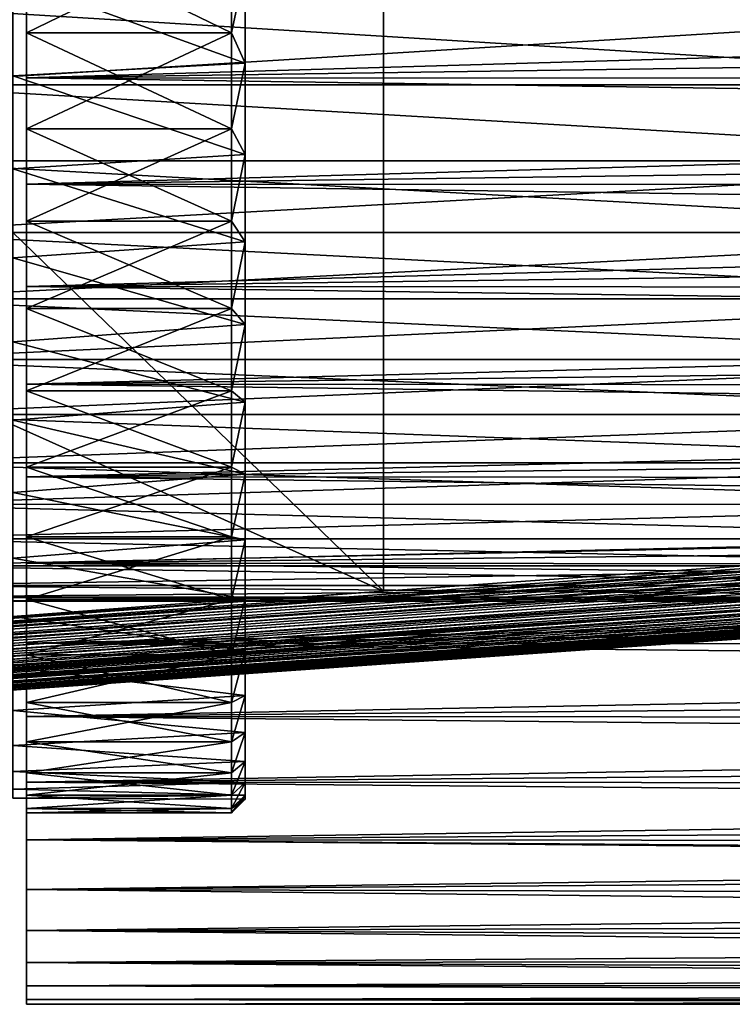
# Model space of a CAD drawing. Header units: metres. Extents: x -13 to 104, y -17 to 17.
# Tile 80 of 235: x 34.55 to 39.76, y -10.5 to -3.3. Entities that reach past the tile are written whole.
import ezdxf

# ---------------------------------------------------------------- set-up
doc = ezdxf.new("R2010")
doc.units = ezdxf.units.M
doc.layers.add('solid_508351', color=7, linetype='CONTINUOUS')

msp = doc.modelspace()

# ---------------------------------------------------------------- linework, layer by layer
at = {"layer": 'solid_508351'}
for points in [[(37.213074, -7.476887, 19.175852), (20.541, 8.649134, 17.423546), (20.540823, 0, 17.423527)], [(37.213074, -7.476887, 19.175852), (37.213074, 7.476887, 19.17585), (20.541, 8.649134, 17.423546)], [(37.213074, 7.476887, 19.17585), (53.885139, -6.304641, 20.928156), (53.885403, 0, 20.928183)], [(37.213074, -7.476887, 19.175852), (53.885139, -6.304641, 20.928156), (37.213074, 7.476887, 19.17585)], [(40.470669, 7.284587, 14.490697), (26.533504, -8.264537, 13.025842), (26.533337, 0, 13.025824)], [(40.470669, -7.284587, 14.490697), (26.533504, -8.264537, 13.025842), (40.470669, 7.284587, 14.490697)], [(34.599998, -4.501287, 9.486218), (34.599998, 4.501287, 9.486218), (34.599998, 5.2501, 9.093191)], [(34.599998, -4.501287, 9.486218), (34.599998, 5.2501, 9.093191), (34.599998, 0.386153, 9.093191)], [(34.599998, 4.501287, -9.486218), (34.599998, -4.501287, -9.486218), (34.599998, -5.2501, -9.093191)], [(34.599998, 4.501287, -9.486218), (34.599998, -5.2501, -9.093191), (34.599998, -0.386153, -9.093191)], [(34.599998, 4.501287, -9.486218), (34.599998, 3.723517, -9.817597), (34.599998, -4.501287, -9.486218)], [(34.599998, -3.723517, 9.817597), (34.599998, 3.723517, 9.817597), (34.599998, 4.501287, 9.486218)], [(34.599998, -4.501287, 9.486218), (34.599998, -3.723517, 9.817597), (34.599998, 4.501287, 9.486218)], [(34.599998, 3.723517, -9.817597), (34.599998, -3.723517, -9.817597), (34.599998, -4.501287, -9.486218)], [(34.599998, 3.723517, -9.817597), (34.599998, 2.921301, -10.085432), (34.599998, -3.723517, -9.817597)], [(34.599998, -3.723517, 9.817597), (34.599998, -2.921301, 10.085432), (34.599998, 3.723517, 9.817597)], [(34.599998, 2.921301, -10.085432), (34.599998, -2.921301, -10.085432), (34.599998, -3.723517, -9.817597)], [(34.599998, -0.386153, 9.091793), (34.599998, -5.2501, 9.093191), (34.599998, 0.386153, 9.093191)], [(34.599998, 0.386153, 9.093191), (34.599998, -5.2501, 9.093191), (34.599998, -4.501287, 9.486218)], [(20.540823, 0, 17.423527), (20.541002, -8.649134, 17.423546), (37.213074, -7.476887, 19.175852)], [(34.599998, -0.386153, -9.091793), (34.599998, -5.2501, -9.093191), (34.599998, -5.964752, -8.641271)], [(34.599998, -1.155844, -9.026278), (34.599998, -0.386153, -9.091793), (34.599998, -5.964752, -8.641271)], [(34.599998, -0.386153, 9.091793), (34.599998, -1.155844, 9.026278), (34.599998, -5.2501, 9.093191)], [(34.599998, -0.386153, -9.093191), (34.599998, -5.2501, -9.093191), (34.599998, -0.386153, -9.091793)], [(34.599998, -1.917153, -8.895754), (34.599998, -1.155844, -9.026278), (34.599998, -5.964752, -8.641271)], [(34.599998, -1.155844, 9.026278), (34.599998, -1.917153, 8.895754), (34.599998, -5.2501, 9.093191)], [(34.599998, -2.664604, -8.701124), (34.599998, -1.917153, -8.895754), (34.599998, -5.964752, -8.641271)], [(34.599998, -1.917153, 8.895754), (34.599998, -2.664604, 8.701124), (34.599998, -5.2501, 9.093191)], [(34.599998, -3.393006, -8.443779), (34.599998, -2.664604, -8.701124), (34.599998, -5.964752, -8.641271)], [(34.599998, -2.664604, 8.701124), (34.599998, -5.964752, 8.641271), (34.599998, -5.2501, 9.093191)], [(34.599998, -2.664604, 8.701124), (34.599998, -3.393006, 8.443779), (34.599998, -5.964752, 8.641271)], [(36.099998, -2.664702, -8.701113), (34.599998, -2.664604, -8.701124), (34.599998, -3.393006, -8.443779)], [(36.099998, -3.392948, 8.443809), (34.599998, -3.393006, 8.443779), (34.599998, -2.664604, 8.701124)], [(36.099998, -2.664702, 8.701113), (36.099998, -3.392948, 8.443809), (34.599998, -2.664604, 8.701124)], [(36.099998, -3.392948, -8.443809), (36.099998, -2.664702, -8.701113), (34.599998, -3.393006, -8.443779)], [(36.099998, -3.392948, -8.443809), (36.200001, -2.922295, -8.512355), (36.099998, -2.664702, -8.701113)], [(36.099998, -2.664702, 8.701113), (36.200001, -2.922295, 8.512355), (36.099998, -3.392948, 8.443809)], [(36.200001, -3.615259, 8.24196), (36.200001, -2.922295, 8.512355), (34.5, -2.998256, 8.485894)], [(36.200001, -2.922295, -8.512355), (36.200001, -3.615259, -8.24196), (34.5, -2.998256, -8.485894)], [(61.599998, -3.333746, -9.956713), (34.599998, -3.723517, -9.817597), (34.599998, -2.921301, -10.085432)], [(61.599998, -2.929021, -10.083196), (61.599998, -3.333746, -9.956713), (34.599998, -2.921301, -10.085432)], [(61.599998, -2.929021, 10.083196), (34.599998, -2.921301, 10.085432), (34.599998, -3.723517, 9.817597)], [(61.599998, -3.333746, 9.956713), (61.599998, -2.929021, 10.083196), (34.599998, -3.723517, 9.817597)], [(36.099998, -3.392948, -8.443809), (36.200001, -3.615259, -8.24196), (36.200001, -2.922295, -8.512355)], [(36.099998, -3.392948, 8.443809), (36.200001, -2.922295, 8.512355), (36.200001, -3.615259, 8.24196)], [(36.200001, -3.615259, 8.24196), (34.5, -2.998256, 8.485894), (34.5, -3.707191, 8.200994)], [(36.200001, -3.615259, -8.24196), (34.5, -3.707191, -8.200994), (34.5, -2.998256, -8.485894)], [(33.5, -3.190791, 6.842606), (43, -3.190811, 6.842582), (43, -3.774967, 6.538503)], [(33.5, -3.190791, 6.842606), (43, -3.774967, 6.538503), (33.5, -3.775024, 6.538451)], [(33.5, -3.775024, -6.538451), (43, -3.190811, -6.842582), (33.5, -3.190791, -6.842606)], [(33.5, -3.775024, -6.538451), (43, -3.774967, -6.538503), (43, -3.190811, -6.842582)], [(61.599998, -3.333746, -9.956713), (61.599998, -3.733035, -9.813993), (34.599998, -3.723517, -9.817597)], [(61.599998, -3.733035, 9.813993), (61.599998, -3.333746, 9.956713), (34.599998, -3.723517, 9.817597)], [(36.099998, -3.392948, -8.443809), (34.599998, -3.393006, -8.443779), (34.599998, -4.096743, -8.125668)], [(36.099998, -4.09692, -8.125592), (36.099998, -3.392948, -8.443809), (34.599998, -4.096743, -8.125668)], [(36.099998, -3.392948, 8.443809), (36.099998, -4.09692, 8.125592), (34.599998, -3.393006, 8.443779)], [(34.599998, -3.393006, -8.443779), (34.599998, -5.964752, -8.641271), (34.599998, -6.640647, -8.133361)], [(34.599998, -4.096743, -8.125668), (34.599998, -3.393006, -8.443779), (34.599998, -6.640647, -8.133361)], [(34.599998, -3.393006, 8.443779), (34.599998, -6.640647, 8.133361), (34.599998, -5.964752, 8.641271)], [(34.599998, -3.393006, 8.443779), (34.599998, -4.096743, 8.125668), (34.599998, -6.640647, 8.133361)], [(36.099998, -4.09692, 8.125592), (34.599998, -4.096743, 8.125668), (34.599998, -3.393006, 8.443779)], [(36.099998, -4.09692, -8.125592), (36.200001, -3.615259, -8.24196), (36.099998, -3.392948, -8.443809)], [(36.099998, -3.392948, 8.443809), (36.200001, -3.615259, 8.24196), (36.099998, -4.09692, 8.125592)], [(36.200001, -4.283526, 7.915264), (36.200001, -3.615259, 8.24196), (34.5, -3.707191, 8.200994)], [(36.200001, -3.615259, -8.24196), (36.200001, -4.283526, -7.915264), (34.5, -3.707191, -8.200994)], [(36.099998, -4.09692, -8.125592), (36.200001, -4.283526, -7.915264), (36.200001, -3.615259, -8.24196)], [(36.099998, -4.09692, 8.125592), (36.200001, -3.615259, 8.24196), (36.200001, -4.283526, 7.915264)], [(36.200001, -4.283526, 7.915264), (34.5, -3.707191, 8.200994), (34.5, -4.38928, 7.857106)], [(36.200001, -4.283526, -7.915264), (34.5, -4.38928, -7.857106), (34.5, -3.707191, -8.200994)], [(61.599998, -4.126235, -9.655267), (34.599998, -4.501287, -9.486218), (34.599998, -3.723517, -9.817597)], [(61.599998, -3.733035, -9.813993), (61.599998, -4.126235, -9.655267), (34.599998, -3.723517, -9.817597)], [(61.599998, -3.733035, 9.813993), (34.599998, -3.723517, 9.817597), (34.599998, -4.501287, 9.486218)], [(61.599998, -4.126235, 9.655267), (61.599998, -3.733035, 9.813993), (34.599998, -4.501287, 9.486218)], [(33.5, -3.775024, 6.538451), (43, -3.774967, 6.538503), (43, -4.330419, 6.18463)], [(33.5, -3.775024, -6.538451), (43, -4.330419, -6.18463), (43, -3.774967, -6.538503)], [(33.5, -3.775024, 6.538451), (43, -4.330419, 6.18463), (33.5, -4.330505, 6.18459)], [(33.5, -4.330505, -6.18459), (43, -4.330419, -6.18463), (33.5, -3.775024, -6.538451)], [(34.599998, -4.096743, -8.125668), (34.599998, -6.640647, -8.133361), (34.599998, -7.273619, -7.572589)], [(34.599998, -4.771145, -7.748934), (34.599998, -4.096743, -8.125668), (34.599998, -7.273619, -7.572589)], [(34.599998, -4.096743, 8.125668), (34.599998, -4.771145, 7.748934), (34.599998, -6.640647, 8.133361)], [(36.099998, -4.09692, -8.125592), (34.599998, -4.096743, -8.125668), (34.599998, -4.771145, -7.748934)], [(36.099998, -4.771146, 7.748946), (34.599998, -4.771145, 7.748934), (34.599998, -4.096743, 8.125668)], [(36.099998, -4.09692, 8.125592), (36.099998, -4.771146, 7.748946), (34.599998, -4.096743, 8.125668)], [(36.099998, -4.771146, -7.748946), (36.099998, -4.09692, -8.125592), (34.599998, -4.771145, -7.748934)], [(36.099998, -4.771146, -7.748946), (36.200001, -4.283526, -7.915264), (36.099998, -4.09692, -8.125592)], [(36.099998, -4.09692, 8.125592), (36.200001, -4.283526, 7.915264), (36.099998, -4.771146, 7.748946)], [(61.599998, -4.126235, -9.655267), (61.599998, -4.512707, -9.480795), (34.599998, -4.501287, -9.486218)], [(61.599998, -4.512707, 9.480795), (61.599998, -4.126235, 9.655267), (34.599998, -4.501287, 9.486218)], [(36.200001, -4.922534, 7.534498), (36.200001, -4.283526, 7.915264), (34.5, -4.38928, 7.857106)], [(36.200001, -4.283526, -7.915264), (36.200001, -4.922534, -7.534498), (34.5, -4.38928, -7.857106)], [(36.099998, -4.771146, -7.748946), (36.200001, -4.922534, -7.534498), (36.200001, -4.283526, -7.915264)], [(36.099998, -4.771146, 7.748946), (36.200001, -4.283526, 7.915264), (36.200001, -4.922534, 7.534498)], [(33.5, -4.330505, 6.18459), (43, -4.330419, 6.18463), (43, -4.853006, 5.783665)], [(33.5, -4.852943, -5.783695), (43, -4.853006, -5.783665), (43, -4.330419, -6.18463)], [(33.5, -4.852943, -5.783695), (43, -4.330419, -6.18463), (33.5, -4.330505, -6.18459)], [(33.5, -4.330505, 6.18459), (43, -4.853006, 5.783665), (33.5, -4.852943, 5.783695)], [(36.200001, -4.922534, 7.534498), (34.5, -4.38928, 7.857106), (34.5, -5.039701, 7.456608)], [(36.200001, -4.922534, -7.534498), (34.5, -5.039701, -7.456608), (34.5, -4.38928, -7.857106)], [(61.599998, -4.891819, -9.290862), (34.599998, -5.2501, -9.093191), (34.599998, -4.501287, -9.486218)], [(61.599998, -4.512707, -9.480795), (61.599998, -4.891819, -9.290862), (34.599998, -4.501287, -9.486218)], [(61.599998, -4.512707, 9.480795), (34.599998, -4.501287, 9.486218), (34.599998, -5.2501, 9.093191)], [(61.599998, -4.891819, 9.290862), (61.599998, -4.512707, 9.480795), (34.599998, -5.2501, 9.093191)], [(34.599998, -5.411094, -7.316418), (34.599998, -4.771145, -7.748934), (34.599998, -7.273619, -7.572589)], [(34.599998, -4.771145, 7.748934), (34.599998, -7.273619, 7.572589), (34.599998, -6.640647, 8.133361)], [(34.599998, -4.771145, 7.748934), (34.599998, -5.411094, 7.316418), (34.599998, -7.273619, 7.572589)], [(36.099998, -4.771146, -7.748946), (34.599998, -4.771145, -7.748934), (34.599998, -5.411094, -7.316418)], [(36.099998, -5.411233, 7.316321), (34.599998, -5.411094, 7.316418), (34.599998, -4.771145, 7.748934)], [(36.099998, -4.771146, 7.748946), (36.099998, -5.411233, 7.316321), (34.599998, -4.771145, 7.748934)], [(36.099998, -5.411233, -7.316321), (36.099998, -4.771146, -7.748946), (34.599998, -5.411094, -7.316418)], [(36.099998, -5.411233, -7.316321), (36.200001, -4.922534, -7.534498), (36.099998, -4.771146, -7.748946)], [(36.099998, -4.771146, 7.748946), (36.200001, -4.922534, 7.534498), (36.099998, -5.411233, 7.316321)], [(33.5, -4.852943, 5.783695), (43, -4.853006, 5.783665), (43, -5.338493, 5.338798)], [(33.5, -4.852943, 5.783695), (43, -5.338493, 5.338798), (33.5, -5.338681, 5.338632)], [(33.5, -5.338681, -5.338632), (43, -4.853006, -5.783665), (33.5, -4.852943, -5.783695)], [(33.5, -5.338681, -5.338632), (43, -5.338493, -5.338798), (43, -4.853006, -5.783665)], [(61.599998, -4.891819, -9.290862), (61.599998, -5.262952, -9.085776), (34.599998, -5.2501, -9.093191)], [(61.599998, -5.262952, 9.085776), (61.599998, -4.891819, 9.290862), (34.599998, -5.2501, 9.093191)], [(36.200001, -5.527915, 7.102264), (36.200001, -4.922534, 7.534498), (34.5, -5.039701, 7.456608)], [(36.200001, -4.922534, -7.534498), (36.200001, -5.527915, -7.102264), (34.5, -5.039701, -7.456608)], [(36.099998, -5.411233, -7.316321), (36.200001, -5.527915, -7.102264), (36.200001, -4.922534, -7.534498)], [(36.099998, -5.411233, 7.316321), (36.200001, -4.922534, 7.534498), (36.200001, -5.527915, 7.102264)], [(36.200001, -5.527915, 7.102264), (34.5, -5.039701, 7.456608), (34.5, -5.653979, 7.002311)], [(36.200001, -5.527915, -7.102264), (34.5, -5.653979, -7.002311), (34.5, -5.039701, -7.456608)], [(61.599998, -5.625503, -8.865873), (34.599998, -5.964752, -8.641271), (34.599998, -5.2501, -9.093191)], [(61.599998, -5.262952, -9.085776), (61.599998, -5.625503, -8.865873), (34.599998, -5.2501, -9.093191)], [(61.599998, -5.262952, 9.085776), (34.599998, -5.2501, 9.093191), (34.599998, -5.964752, 8.641271)], [(61.599998, -5.625503, 8.865873), (61.599998, -5.262952, 9.085776), (34.599998, -5.964752, 8.641271)], [(33.5, -5.338681, 5.338632), (43, -5.338493, 5.338798), (43, -5.783637, 4.853046)], [(33.5, -5.783484, -4.85321), (43, -5.783637, -4.853046), (43, -5.338493, -5.338798)], [(33.5, -5.783484, -4.85321), (43, -5.338493, -5.338798), (33.5, -5.338681, -5.338632)], [(33.5, -5.338681, 5.338632), (43, -5.783637, 4.853046), (33.5, -5.783484, 4.85321)], [(34.599998, -5.411094, -7.316418), (34.599998, -7.273619, -7.572589), (34.599998, -7.859337, -6.962807)], [(34.599998, -6.01201, -6.831216), (34.599998, -5.411094, -7.316418), (34.599998, -7.859337, -6.962807)], [(34.599998, -5.411094, 7.316418), (34.599998, -7.859337, 6.962807), (34.599998, -7.273619, 7.572589)], [(34.599998, -5.411094, 7.316418), (34.599998, -6.01201, 6.831216), (34.599998, -7.859337, 6.962807)], [(36.099998, -5.411233, -7.316321), (34.599998, -5.411094, -7.316418), (34.599998, -6.01201, -6.831216)], [(36.099998, -6.012107, 6.831147), (34.599998, -6.01201, 6.831216), (34.599998, -5.411094, 7.316418)], [(36.099998, -5.411233, 7.316321), (36.099998, -6.012107, 6.831147), (34.599998, -5.411094, 7.316418)], [(36.099998, -6.012107, -6.831147), (36.099998, -5.411233, -7.316321), (34.599998, -6.01201, -6.831216)], [(36.099998, -6.012107, -6.831147), (36.200001, -5.527915, -7.102264), (36.099998, -5.411233, -7.316321)], [(36.099998, -5.411233, 7.316321), (36.200001, -5.527915, 7.102264), (36.099998, -6.012107, 6.831147)], [(36.200001, -6.095534, 6.621515), (36.200001, -5.527915, 7.102264), (34.5, -5.653979, 7.002311)], [(36.200001, -5.527915, -7.102264), (36.200001, -6.095534, -6.621515), (34.5, -5.653979, -7.002311)], [(36.099998, -6.012107, -6.831147), (36.200001, -6.095534, -6.621515), (36.200001, -5.527915, -7.102264)], [(36.099998, -6.012107, 6.831147), (36.200001, -5.527915, 7.102264), (36.200001, -6.095534, 6.621515)], [(36.200001, -6.095534, 6.621515), (34.5, -5.653979, 7.002311), (34.5, -6.227335, 6.497701)], [(36.200001, -6.095534, -6.621515), (34.5, -6.227335, -6.497701), (34.5, -5.653979, -7.002311)], [(61.599998, -5.625503, -8.865873), (61.599998, -5.97888, -8.631512), (34.599998, -5.964752, -8.641271)], [(61.599998, -5.97888, 8.631512), (61.599998, -5.625503, 8.865873), (34.599998, -5.964752, 8.641271)], [(33.5, -5.783484, 4.85321), (43, -5.783637, 4.853046), (43, -6.184457, 4.330697)], [(33.5, -5.783484, 4.85321), (43, -6.184457, 4.330697), (33.5, -6.184678, 4.330392)], [(33.5, -6.184678, -4.330392), (43, -5.783637, -4.853046), (33.5, -5.783484, -4.85321)], [(33.5, -6.184678, -4.330392), (43, -6.184457, -4.330697), (43, -5.783637, -4.853046)], [(61.599998, -6.322506, -8.383074), (34.599998, -6.640647, -8.133361), (34.599998, -5.964752, -8.641271)], [(61.599998, -5.97888, -8.631512), (61.599998, -6.322506, -8.383074), (34.599998, -5.964752, -8.641271)], [(61.599998, -5.97888, 8.631512), (34.599998, -5.964752, 8.641271), (34.599998, -6.640647, 8.133361)], [(61.599998, -6.322506, 8.383074), (61.599998, -5.97888, 8.631512), (34.599998, -6.640647, 8.133361)], [(34.599998, -6.01201, -6.831216), (34.599998, -7.859337, -6.962807), (34.599998, -8.394085, -6.307848)], [(34.599998, -6.569795, -6.296646), (34.599998, -6.01201, -6.831216), (34.599998, -8.394085, -6.307848)], [(34.599998, -6.01201, 6.831216), (34.599998, -8.394085, 6.307848), (34.599998, -7.859337, 6.962807)], [(34.599998, -6.01201, 6.831216), (34.599998, -6.569795, 6.296646), (34.599998, -8.394085, 6.307848)], [(36.099998, -6.012107, -6.831147), (34.599998, -6.01201, -6.831216), (34.599998, -6.569795, -6.296646)], [(36.099998, -6.56981, 6.296634), (34.599998, -6.569795, 6.296646), (34.599998, -6.01201, 6.831216)], [(36.099998, -6.012107, 6.831147), (36.099998, -6.56981, 6.296634), (34.599998, -6.01201, 6.831216)], [(36.099998, -6.56981, -6.296634), (36.099998, -6.012107, -6.831147), (34.599998, -6.569795, -6.296646)], [(36.099998, -6.56981, -6.296634), (36.200001, -6.095534, -6.621515), (36.099998, -6.012107, -6.831147)], [(36.099998, -6.012107, 6.831147), (36.200001, -6.095534, 6.621515), (36.099998, -6.56981, 6.296634)], [(36.200001, -6.621515, 6.095534), (36.200001, -6.095534, 6.621515), (34.5, -6.227335, 6.497701)], [(36.200001, -6.095534, -6.621515), (36.200001, -6.621515, -6.095534), (34.5, -6.227335, -6.497701)], [(36.099998, -6.56981, -6.296634), (36.200001, -6.621515, -6.095534), (36.200001, -6.095534, -6.621515)], [(36.099998, -6.56981, 6.296634), (36.200001, -6.095534, 6.621515), (36.200001, -6.621515, 6.095534)], [(33.5, -6.184678, 4.330392), (43, -6.184457, 4.330697), (43, -6.538566, 3.774872)], [(33.5, -6.538404, -3.775153), (43, -6.538566, -3.774872), (43, -6.184457, -4.330697)], [(33.5, -6.538404, -3.775153), (43, -6.184457, -4.330697), (33.5, -6.184678, -4.330392)], [(33.5, -6.184678, 4.330392), (43, -6.538566, 3.774872), (33.5, -6.538404, 3.775153)], [(36.200001, -6.621515, 6.095534), (34.5, -6.227335, 6.497701), (34.5, -6.755953, 5.946172)], [(36.200001, -6.621515, -6.095534), (34.5, -6.755953, -5.946172), (34.5, -6.227335, -6.497701)], [(20.544338, -8.696086, 17.421665), (53.885139, -6.304641, 20.928156), (37.213074, -7.476887, 19.175852)], [(20.544338, -8.696086, 17.421665), (53.888596, -6.348096, 20.926605), (53.885139, -6.304641, 20.928156)], [(61.599998, -6.322506, -8.383074), (61.599998, -6.655821, -8.120964), (34.599998, -6.640647, -8.133361)], [(61.599998, -6.655821, 8.120964), (61.599998, -6.322506, 8.383074), (34.599998, -6.640647, 8.133361)], [(20.544338, -8.696086, 17.421665), (20.547659, -8.735758, 17.416607), (53.888596, -6.348096, 20.926605)], [(20.547659, -8.735758, 17.416607), (53.892193, -6.391236, 20.921259), (53.888596, -6.348096, 20.926605)], [(20.547659, -8.735758, 17.416607), (20.551445, -8.776638, 17.407942), (53.892193, -6.391236, 20.921259)], [(20.551445, -8.776638, 17.407942), (53.896133, -6.433718, 20.91218), (53.892193, -6.391236, 20.921259)], [(54.413246, -6.391237, 15.963758), (26.533504, -8.264537, 13.025842), (40.470669, -7.284587, 14.490697)], [(54.413246, -6.391237, 15.963758), (26.538584, -8.351156, 13.034013), (26.533504, -8.264537, 13.025842)], [(54.413246, -6.391237, 15.963758), (54.416729, -6.475218, 15.986806), (26.538584, -8.351156, 13.034013)], [(20.551445, -8.776638, 17.407942), (20.555859, -8.819738, 17.394787), (53.896133, -6.433718, 20.91218)], [(20.555859, -8.819738, 17.394787), (53.900391, -6.475217, 20.899439), (53.896133, -6.433718, 20.91218)], [(20.555859, -8.819738, 17.394787), (20.559671, -8.85376, 17.381256), (53.900391, -6.475217, 20.899439)], [(20.559671, -8.85376, 17.381256), (53.90493, -6.515418, 20.883133), (53.900391, -6.475217, 20.899439)], [(54.416729, -6.475218, 15.986806), (26.542068, -8.435217, 13.057089), (26.538584, -8.351156, 13.034013)], [(54.416729, -6.475218, 15.986806), (54.418358, -6.554016, 16.024014), (26.542068, -8.435217, 13.057089)], [(20.559671, -8.85376, 17.381256), (20.565187, -8.898536, 17.358732), (53.90493, -6.515418, 20.883133)], [(20.565187, -8.898536, 17.358732), (53.909721, -6.554014, 20.863384), (53.90493, -6.515418, 20.883133)], [(20.565187, -8.898536, 17.358732), (20.568798, -8.925375, 17.342329), (53.909721, -6.554014, 20.863384)], [(20.568798, -8.925375, 17.342329), (53.914722, -6.590713, 20.840343), (53.909721, -6.554014, 20.863384)], [(54.418358, -6.554016, 16.024014), (26.543697, -8.514082, 13.094353), (26.542068, -8.435217, 13.057089)], [(54.418358, -6.554016, 16.024014), (54.418087, -6.625236, 16.074251), (26.543697, -8.514082, 13.094353)], [(33.5, -6.538404, 3.775153), (43, -6.538566, 3.774872), (43, -6.842577, 3.190871)], [(33.5, -6.538404, 3.775153), (43, -6.842577, 3.190871), (33.5, -6.842741, 3.190505)], [(33.5, -6.842741, -3.190505), (43, -6.538566, -3.774872), (33.5, -6.538404, -3.775153)], [(33.5, -6.842741, -3.190505), (43, -6.842577, -3.190871), (43, -6.538566, -3.774872)], [(20.568798, -8.925375, 17.342329), (20.575367, -8.969756, 17.309536), (53.914722, -6.590713, 20.840343)], [(20.575367, -8.969756, 17.309536), (53.919899, -6.625234, 20.814188), (53.914722, -6.590713, 20.840343)], [(20.575367, -8.969756, 17.309536), (20.578579, -8.989556, 17.292204), (53.919899, -6.625234, 20.814188)], [(20.578579, -8.989556, 17.292204), (53.925209, -6.657315, 20.785116), (53.919899, -6.625234, 20.814188)], [(54.418087, -6.625236, 16.074251), (26.543421, -8.585351, 13.144669), (26.543697, -8.514082, 13.094353)], [(54.418087, -6.625236, 16.074251), (54.41592, -6.686714, 16.135992), (26.543421, -8.585351, 13.144669)], [(36.200001, -7.102264, 5.527915), (36.200001, -6.621515, 6.095534), (34.5, -6.755953, 5.946172)], [(36.200001, -6.621515, -6.095534), (36.200001, -7.102264, -5.527915), (34.5, -6.755953, -5.946172)], [(34.599998, -6.569795, -6.296646), (34.599998, -8.394085, -6.307848), (34.599998, -8.874497, -5.611877)], [(34.599998, -7.080009, -5.716932), (34.599998, -6.569795, -6.296646), (34.599998, -8.874497, -5.611877)], [(34.599998, -6.569795, 6.296646), (34.599998, -7.080009, 5.716932), (34.599998, -8.394085, 6.307848)], [(36.099998, -6.56981, -6.296634), (34.599998, -6.569795, -6.296646), (34.599998, -7.080009, -5.716932)], [(36.099998, -7.080133, 5.716792), (34.599998, -7.080009, 5.716932), (34.599998, -6.569795, 6.296646)], [(36.099998, -6.56981, 6.296634), (36.099998, -7.080133, 5.716792), (34.599998, -6.569795, 6.296646)], [(36.099998, -7.080133, -5.716792), (36.099998, -6.56981, -6.296634), (34.599998, -7.080009, -5.716932)], [(36.099998, -7.080133, -5.716792), (36.200001, -6.621515, -6.095534), (36.099998, -6.56981, -6.296634)], [(36.099998, -6.56981, 6.296634), (36.200001, -6.621515, 6.095534), (36.099998, -7.080133, 5.716792)], [(36.099998, -7.080133, -5.716792), (36.200001, -7.102264, -5.527915), (36.200001, -6.621515, -6.095534)], [(36.099998, -7.080133, 5.716792), (36.200001, -6.621515, 6.095534), (36.200001, -7.102264, 5.527915)], [(20.578579, -8.989556, 17.292204), (20.586084, -9.031234, 17.248693), (53.925209, -6.657315, 20.785116)], [(20.586084, -9.031234, 17.248693), (53.930614, -6.686712, 20.753347), (53.925209, -6.657315, 20.785116)], [(20.586084, -9.031234, 17.248693), (20.588753, -9.044578, 17.232231), (53.930614, -6.686712, 20.753347)], [(20.588753, -9.044578, 17.232231), (53.936073, -6.713202, 20.719126), (53.930614, -6.686712, 20.753347)], [(54.41592, -6.686714, 16.135992), (26.541245, -8.646853, 13.206506), (26.543421, -8.585351, 13.144669)], [(54.41592, -6.686714, 16.135992), (54.411926, -6.736583, 16.207359), (26.541245, -8.646853, 13.206506)], [(61.599998, -6.978281, -7.84561), (34.599998, -7.273619, -7.572589), (34.599998, -6.640647, -8.133361)], [(61.599998, -6.655821, -8.120964), (61.599998, -6.978281, -7.84561), (34.599998, -6.640647, -8.133361)], [(61.599998, -6.655821, 8.120964), (34.599998, -6.640647, 8.133361), (34.599998, -7.273619, 7.572589)], [(61.599998, -6.978281, 7.84561), (61.599998, -6.655821, 8.120964), (34.599998, -7.273619, 7.572589)], [(20.588753, -9.044578, 17.232231), (20.597013, -9.081103, 17.178055), (53.936073, -6.713202, 20.719126)], [(20.597013, -9.081103, 17.178055), (53.941547, -6.736581, 20.682709), (53.936073, -6.713202, 20.719126)], [(20.597013, -9.081103, 17.178055), (20.599041, -9.088958, 17.164026), (53.941547, -6.736581, 20.682709)], [(20.599041, -9.088958, 17.164026), (53.946987, -6.756674, 20.644377), (53.941547, -6.736581, 20.682709)], [(20.599041, -9.088958, 17.164026), (20.607826, -9.117846, 17.099768), (53.946987, -6.756674, 20.644377)], [(20.607826, -9.117846, 17.099768), (53.952358, -6.773326, 20.60442), (53.946987, -6.756674, 20.644377)], [(54.411926, -6.736583, 16.207359), (26.537239, -8.696718, 13.277983), (26.541245, -8.646853, 13.206506)], [(54.411926, -6.736583, 16.207359), (54.406223, -6.773326, 16.286184), (26.537239, -8.696718, 13.277983)], [(36.200001, -7.102264, 5.527915), (34.5, -6.755953, 5.946172), (34.5, -7.235957, 5.351722)], [(36.200001, -7.102264, -5.527915), (34.5, -7.235957, -5.351722), (34.5, -6.755953, -5.946172)], [(20.607826, -9.117846, 17.099768), (20.609171, -9.121503, 17.089424), (53.952358, -6.773326, 20.60442)], [(20.609171, -9.121503, 17.089424), (53.957615, -6.786411, 20.563143), (53.952358, -6.773326, 20.60442)], [(20.609171, -9.121503, 17.089424), (20.618191, -9.140349, 17.016207), (53.957615, -6.786411, 20.563143)], [(20.618191, -9.140349, 17.016207), (53.962723, -6.795829, 20.520859), (53.957615, -6.786411, 20.563143)], [(20.618191, -9.140349, 17.016207), (20.618868, -9.141337, 17.010431), (53.962723, -6.795829, 20.520859)], [(20.618868, -9.141337, 17.010431), (53.96764, -6.801508, 20.47789), (53.962723, -6.795829, 20.520859)], [(20.618868, -9.141337, 17.010431), (20.627794, -9.147927, 16.929914), (53.96764, -6.801508, 20.47789)], [(53.96764, -6.801508, 20.47789), (20.627794, -9.147927, 16.929914), (53.972324, -6.803407, 20.434565)], [(20.627794, -9.147927, 16.929914), (26.515778, -8.76333, 13.526732), (54.390438, -6.803407, 16.456478)], [(53.972324, -6.803407, 20.434565), (20.627794, -9.147927, 16.929914), (54.390438, -6.803407, 16.456478)], [(26.524271, -8.755857, 13.440924), (54.390438, -6.803407, 16.456478), (26.515778, -8.76333, 13.526732)], [(54.398987, -6.795829, 16.370073), (54.390438, -6.803407, 16.456478), (26.524271, -8.755857, 13.440924)], [(54.398987, -6.795829, 16.370073), (26.524271, -8.755857, 13.440924), (26.531523, -8.733425, 13.356923)], [(54.406223, -6.773326, 16.286184), (26.531523, -8.733425, 13.356923), (26.537239, -8.696718, 13.277983)], [(54.406223, -6.773326, 16.286184), (54.398987, -6.795829, 16.370073), (26.531523, -8.733425, 13.356923)], [(33.5, -6.842741, 3.190505), (43, -6.842577, 3.190871), (43, -7.094752, 2.582023)], [(33.5, -7.094659, -2.582316), (43, -7.094752, -2.582023), (43, -6.842577, -3.190871)], [(33.5, -7.094659, -2.582316), (43, -6.842577, -3.190871), (33.5, -6.842741, -3.190505)], [(33.5, -6.842741, 3.190505), (43, -7.094752, 2.582023), (33.5, -7.094659, 2.582316)], [(61.599998, -6.978281, -7.84561), (61.599998, -7.289361, -7.557461), (34.599998, -7.273619, -7.572589)], [(61.599998, -7.289361, 7.557461), (61.599998, -6.978281, 7.84561), (34.599998, -7.273619, 7.572589)], [(33.5, -7.094659, 2.582316), (43, -7.094752, 2.582023), (43, -7.292732, 1.954118)], [(33.5, -7.094659, 2.582316), (43, -7.292732, 1.954118), (33.5, -7.29279, 1.953822)], [(33.5, -7.29279, -1.953822), (43, -7.094752, -2.582023), (33.5, -7.094659, -2.582316)], [(33.5, -7.29279, -1.953822), (43, -7.292732, -1.954118), (43, -7.094752, -2.582023)], [(36.200001, -7.534498, 4.922534), (36.200001, -7.102264, 5.527915), (34.5, -7.235957, 5.351722)], [(36.200001, -7.102264, -5.527915), (36.200001, -7.534498, -4.922534), (34.5, -7.235957, -5.351722)], [(34.599998, -7.539427, -5.095781), (34.599998, -7.080009, -5.716932), (34.599998, -8.874497, -5.611877)], [(34.599998, -7.080009, 5.716932), (34.599998, -8.874497, 5.611877), (34.599998, -8.394085, 6.307848)], [(34.599998, -7.080009, 5.716932), (34.599998, -7.539427, 5.095781), (34.599998, -8.874497, 5.611877)], [(36.099998, -7.080133, -5.716792), (34.599998, -7.080009, -5.716932), (34.599998, -7.539427, -5.095781)], [(36.099998, -7.539389, 5.095843), (34.599998, -7.539427, 5.095781), (34.599998, -7.080009, 5.716932)], [(36.099998, -7.080133, 5.716792), (36.099998, -7.539389, 5.095843), (34.599998, -7.080009, 5.716932)], [(36.099998, -7.539389, -5.095843), (36.099998, -7.080133, -5.716792), (34.599998, -7.539427, -5.095781)], [(36.099998, -7.539389, -5.095843), (36.200001, -7.102264, -5.527915), (36.099998, -7.080133, -5.716792)], [(36.099998, -7.080133, 5.716792), (36.200001, -7.102264, 5.527915), (36.099998, -7.539389, 5.095843)], [(36.099998, -7.539389, -5.095843), (36.200001, -7.534498, -4.922534), (36.200001, -7.102264, -5.527915)], [(36.099998, -7.539389, 5.095843), (36.200001, -7.102264, 5.527915), (36.200001, -7.534498, 4.922534)], [(36.200001, -7.534498, 4.922534), (34.5, -7.235957, 5.351722), (34.5, -7.663668, 4.718917)], [(36.200001, -7.534498, -4.922534), (34.5, -7.663668, -4.718917), (34.5, -7.235957, -5.351722)], [(61.599998, -7.588553, -7.256987), (34.599998, -7.859337, -6.962807), (34.599998, -7.273619, -7.572589)], [(61.599998, -7.289361, -7.557461), (61.599998, -7.588553, -7.256987), (34.599998, -7.273619, -7.572589)], [(61.599998, -7.289361, 7.557461), (34.599998, -7.273619, 7.572589), (34.599998, -7.859337, 6.962807)], [(33.5, -7.29279, 1.953822), (43, -7.292732, 1.954118), (43, -7.435305, 1.310878)], [(33.5, -7.435297, -1.311064), (43, -7.435305, -1.310878), (43, -7.292732, -1.954118)], [(33.5, -7.435297, -1.311064), (43, -7.292732, -1.954118), (33.5, -7.29279, -1.953822)], [(33.5, -7.29279, 1.953822), (43, -7.435305, 1.310878), (33.5, -7.435297, 1.311064)], [(61.599998, -7.588553, 7.256987), (61.599998, -7.289361, 7.557461), (34.599998, -7.859337, 6.962807)], [(20.544338, -8.696086, 17.421665), (37.213074, -7.476887, 19.175852), (20.541002, -8.649134, 17.423546)], [(33.5, -7.435297, 1.311064), (43, -7.435305, 1.310878), (43, -7.521268, 0.658032)], [(33.5, -7.435297, 1.311064), (43, -7.521268, 0.658032), (33.5, -7.52125, 0.657919)], [(33.5, -7.52125, -0.657919), (43, -7.435305, -1.310878), (33.5, -7.435297, -1.311064)], [(33.5, -7.52125, -0.657919), (43, -7.521268, -0.658032), (43, -7.435305, -1.310878)], [(33.5, -7.52125, 0.657919), (43, -7.521268, 0.658032), (43, -7.549972)], [(33.5, -7.52125, 0.657919), (43, -7.549972), (33.5, -7.550002)], [(33.5, -7.550002), (43, -7.521268, -0.658032), (33.5, -7.52125, -0.657919)], [(33.5, -7.550002), (43, -7.549972), (43, -7.521268, -0.658032)], [(36.200001, -7.915264, 4.283526), (36.200001, -7.534498, 4.922534), (34.5, -7.663668, 4.718917)], [(36.200001, -7.534498, -4.922534), (36.200001, -7.915264, -4.283526), (34.5, -7.663668, -4.718917)], [(36.099998, -7.539389, -5.095843), (34.599998, -7.539427, -5.095781), (34.599998, -7.944373, -4.438117)], [(36.099998, -7.944472, -4.437946), (36.099998, -7.539389, -5.095843), (34.599998, -7.944373, -4.438117)], [(36.099998, -7.539389, 5.095843), (36.099998, -7.944472, 4.437946), (34.599998, -7.539427, 5.095781)], [(34.599998, -7.539427, -5.095781), (34.599998, -8.874497, -5.611877), (34.599998, -9.297213, -4.879714)], [(34.599998, -7.944373, -4.438117), (34.599998, -7.539427, -5.095781), (34.599998, -9.297213, -4.879714)], [(34.599998, -7.539427, 5.095781), (34.599998, -9.297213, 4.879714), (34.599998, -8.874497, 5.611877)], [(34.599998, -7.539427, 5.095781), (34.599998, -7.944373, 4.438117), (34.599998, -9.297213, 4.879714)], [(36.099998, -7.944472, 4.437946), (34.599998, -7.944373, 4.438117), (34.599998, -7.539427, 5.095781)], [(36.099998, -7.944472, -4.437946), (36.200001, -7.915264, -4.283526), (36.200001, -7.534498, -4.922534)], [(36.099998, -7.944472, -4.437946), (36.200001, -7.534498, -4.922534), (36.099998, -7.539389, -5.095843)], [(36.099998, -7.944472, 4.437946), (36.200001, -7.534498, 4.922534), (36.200001, -7.915264, 4.283526)], [(36.099998, -7.539389, 5.095843), (36.200001, -7.534498, 4.922534), (36.099998, -7.944472, 4.437946)], [(61.599998, -7.588553, -7.256987), (61.599998, -7.87537, -6.944678), (34.599998, -7.859337, -6.962807)], [(61.599998, -7.87537, 6.944678), (61.599998, -7.588553, 7.256987), (34.599998, -7.859337, 6.962807)], [(36.200001, -7.915264, 4.283526), (34.5, -7.663668, 4.718917), (34.5, -8.03642, 4.051657)], [(36.200001, -7.915264, -4.283526), (34.5, -8.03642, -4.051657), (34.5, -7.663668, -4.718917)], [(36.200001, -8.24196, 3.615259), (36.200001, -7.915264, 4.283526), (34.5, -8.03642, 4.051657)], [(36.200001, -7.915264, -4.283526), (36.200001, -8.24196, -3.615259), (34.5, -8.03642, -4.051657)], [(61.599998, -8.149343, -6.621044), (34.599998, -8.394085, -6.307848), (34.599998, -7.859337, -6.962807)], [(61.599998, -7.87537, -6.944678), (61.599998, -8.149343, -6.621044), (34.599998, -7.859337, -6.962807)], [(61.599998, -7.87537, 6.944678), (34.599998, -7.859337, 6.962807), (34.599998, -8.394085, 6.307848)], [(61.599998, -8.149343, 6.621044), (61.599998, -7.87537, 6.944678), (34.599998, -8.394085, 6.307848)], [(36.099998, -8.292128, -3.748416), (36.200001, -8.24196, -3.615259), (36.200001, -7.915264, -4.283526)], [(36.099998, -8.292128, -3.748416), (36.200001, -7.915264, -4.283526), (36.099998, -7.944472, -4.437946)], [(36.099998, -8.292128, 3.748416), (36.200001, -7.915264, 4.283526), (36.200001, -8.24196, 3.615259)], [(36.099998, -7.944472, 4.437946), (36.200001, -7.915264, 4.283526), (36.099998, -8.292128, 3.748416)], [(34.599998, -7.944373, -4.438117), (34.599998, -9.297213, -4.879714), (34.599998, -9.659735, -4.115741)], [(34.599998, -8.292112, -3.748439), (34.599998, -7.944373, -4.438117), (34.599998, -9.659735, -4.115741)], [(34.599998, -7.944373, 4.438117), (34.599998, -9.659735, 4.115741), (34.599998, -9.297213, 4.879714)], [(34.599998, -7.944373, 4.438117), (34.599998, -8.292112, 3.748439), (34.599998, -9.659735, 4.115741)], [(36.099998, -7.944472, -4.437946), (34.599998, -7.944373, -4.438117), (34.599998, -8.292112, -3.748439)], [(36.099998, -8.292128, 3.748416), (34.599998, -8.292112, 3.748439), (34.599998, -7.944373, 4.438117)], [(36.099998, -7.944472, 4.437946), (36.099998, -8.292128, 3.748416), (34.599998, -7.944373, 4.438117)], [(36.099998, -8.292128, -3.748416), (36.099998, -7.944472, -4.437946), (34.599998, -8.292112, -3.748439)], [(36.200001, -8.24196, 3.615259), (34.5, -8.03642, 4.051657), (34.5, -8.350986, 3.355746)], [(36.200001, -8.24196, -3.615259), (34.5, -8.350986, -3.355746), (34.5, -8.03642, -4.051657)], [(61.599998, -8.149343, -6.621044), (61.599998, -8.410025, -6.286611), (34.599998, -8.394085, -6.307848)], [(61.599998, -8.410025, 6.286611), (61.599998, -8.149343, 6.621044), (34.599998, -8.394085, 6.307848)], [(36.200001, -8.512355, 2.922295), (36.200001, -8.24196, 3.615259), (34.5, -8.350986, 3.355746)], [(36.200001, -8.24196, -3.615259), (36.200001, -8.512355, -2.922295), (34.5, -8.350986, -3.355746)], [(36.099998, -8.58023, -3.031445), (36.200001, -8.512355, -2.922295), (36.200001, -8.24196, -3.615259)], [(36.099998, -8.58023, -3.031445), (36.200001, -8.24196, -3.615259), (36.099998, -8.292128, -3.748416)], [(36.099998, -8.58023, 3.031445), (36.200001, -8.24196, 3.615259), (36.200001, -8.512355, 2.922295)], [(36.099998, -8.292128, 3.748416), (36.200001, -8.24196, 3.615259), (36.099998, -8.58023, 3.031445)], [(36.200001, -8.512355, 2.922295), (34.5, -8.350986, 3.355746), (34.5, -8.605556, 2.635179)], [(36.200001, -8.512355, -2.922295), (34.5, -8.605556, -2.635179), (34.5, -8.350986, -3.355746)], [(34.599998, -8.292112, -3.748439), (34.599998, -9.659735, -4.115741), (34.599998, -9.959612, -3.325068)], [(34.599998, -8.580188, -3.031563), (34.599998, -8.292112, -3.748439), (34.599998, -9.959612, -3.325068)], [(34.599998, -8.292112, 3.748439), (34.599998, -9.959612, 3.325068), (34.599998, -9.659735, 4.115741)], [(34.599998, -8.292112, 3.748439), (34.599998, -8.580188, 3.031563), (34.599998, -9.959612, 3.325068)], [(36.099998, -8.292128, -3.748416), (34.599998, -8.292112, -3.748439), (34.599998, -8.580188, -3.031563)], [(36.099998, -8.58023, 3.031445), (34.599998, -8.580188, 3.031563), (34.599998, -8.292112, 3.748439)], [(36.099998, -8.292128, 3.748416), (36.099998, -8.58023, 3.031445), (34.599998, -8.292112, 3.748439)], [(36.099998, -8.58023, -3.031445), (36.099998, -8.292128, -3.748416), (34.599998, -8.580188, -3.031563)], [(61.599998, -8.656992, -5.941926), (34.599998, -8.874497, -5.611877), (34.599998, -8.394085, -6.307848)], [(61.599998, -8.410025, -6.286611), (61.599998, -8.656992, -5.941926), (34.599998, -8.394085, -6.307848)], [(61.599998, -8.410025, 6.286611), (34.599998, -8.394085, 6.307848), (34.599998, -8.874497, 5.611877)], [(61.599998, -8.656992, 5.941926), (61.599998, -8.410025, 6.286611), (34.599998, -8.874497, 5.611877)], [(36.200001, -8.724603, 2.209369), (36.200001, -8.512355, 2.922295), (34.5, -8.605556, 2.635179)], [(36.200001, -8.512355, -2.922295), (36.200001, -8.724603, -2.209369), (34.5, -8.605556, -2.635179)], [(36.099998, -8.806343, -2.293103), (36.200001, -8.724603, -2.209369), (36.200001, -8.512355, -2.922295)], [(36.099998, -8.806343, -2.293103), (36.200001, -8.512355, -2.922295), (36.099998, -8.58023, -3.031445)], [(36.099998, -8.806343, 2.293103), (36.200001, -8.512355, 2.922295), (36.200001, -8.724603, 2.209369)], [(36.099998, -8.58023, 3.031445), (36.200001, -8.512355, 2.922295), (36.099998, -8.806343, 2.293103)], [(36.200001, -8.724603, 2.209369), (34.5, -8.605556, 2.635179), (34.5, -8.798007, 1.896047)], [(36.200001, -8.724603, -2.209369), (34.5, -8.798007, -1.896047), (34.5, -8.605556, -2.635179)], [(34.599998, -8.580188, -3.031563), (34.599998, -9.959612, -3.325068), (34.599998, -10.194835, -2.513009)], [(34.599998, -8.806322, -2.293171), (34.599998, -8.580188, -3.031563), (34.599998, -10.194835, -2.513009)], [(34.599998, -8.580188, 3.031563), (34.599998, -10.194835, 2.513009), (34.599998, -9.959612, 3.325068)], [(34.599998, -8.580188, 3.031563), (34.599998, -8.806322, 2.293171), (34.599998, -10.194835, 2.513009)], [(36.099998, -8.58023, -3.031445), (34.599998, -8.580188, -3.031563), (34.599998, -8.806322, -2.293171)], [(36.099998, -8.806343, 2.293103), (34.599998, -8.806322, 2.293171), (34.599998, -8.580188, 3.031563)], [(36.099998, -8.58023, 3.031445), (36.099998, -8.806343, 2.293103), (34.599998, -8.580188, 3.031563)], [(36.099998, -8.806343, -2.293103), (36.099998, -8.58023, -3.031445), (34.599998, -8.806322, -2.293171)], [(61.599998, -8.656992, -5.941926), (61.599998, -8.889841, -5.587551), (34.599998, -8.874497, -5.611877)], [(61.599998, -8.889841, 5.587551), (61.599998, -8.656992, 5.941926), (34.599998, -8.874497, 5.611877)], [(36.200001, -8.877252, 1.481351), (36.200001, -8.724603, 2.209369), (34.5, -8.798007, 1.896047)], [(36.200001, -8.724603, -2.209369), (36.200001, -8.877252, -1.481351), (34.5, -8.798007, -1.896047)], [(36.099998, -8.969124, -1.537796), (36.200001, -8.877252, -1.481351), (36.200001, -8.724603, -2.209369)], [(36.099998, -8.969124, -1.537796), (36.200001, -8.724603, -2.209369), (36.099998, -8.806343, -2.293103)], [(36.099998, -8.969124, 1.537796), (36.200001, -8.724603, 2.209369), (36.200001, -8.877252, 1.481351)], [(36.099998, -8.806343, 2.293103), (36.200001, -8.724603, 2.209369), (36.099998, -8.969124, 1.537796)], [(36.200001, -8.877252, 1.481351), (34.5, -8.798007, 1.896047), (34.5, -8.927095, 1.143075)], [(36.200001, -8.877252, -1.481351), (34.5, -8.927095, -1.143075), (34.5, -8.798007, -1.896047)], [(34.599998, -8.806322, -2.293171), (34.599998, -10.194835, -2.513009), (34.599998, -10.364035, -1.684278)], [(34.599998, -8.969117, -1.537837), (34.599998, -8.806322, -2.293171), (34.599998, -10.364035, -1.684278)], [(34.599998, -8.806322, 2.293171), (34.599998, -10.364035, 1.684278), (34.599998, -10.194835, 2.513009)], [(34.599998, -8.806322, 2.293171), (34.599998, -8.969117, 1.537837), (34.599998, -10.364035, 1.684278)], [(36.099998, -8.806343, -2.293103), (34.599998, -8.806322, -2.293171), (34.599998, -8.969117, -1.537837)], [(36.099998, -8.969124, 1.537796), (34.599998, -8.969117, 1.537837), (34.599998, -8.806322, 2.293171)], [(36.099998, -8.806343, 2.293103), (36.099998, -8.969124, 1.537796), (34.599998, -8.806322, 2.293171)], [(36.099998, -8.969124, -1.537796), (36.099998, -8.806343, -2.293103), (34.599998, -8.969117, -1.537837)], [(36.200001, -8.96926, 0.743214), (36.200001, -8.877252, 1.481351), (34.5, -8.927095, 1.143075)], [(36.200001, -8.877252, -1.481351), (36.200001, -8.96926, -0.743214), (34.5, -8.927095, -1.143075)], [(36.200001, -8.96926, 0.743214), (34.5, -8.927095, 1.143075), (34.5, -8.991881, 0.381894)], [(36.200001, -8.96926, -0.743214), (34.5, -8.991881, -0.381894), (34.5, -8.927095, -1.143075)], [(61.599998, -9.108191, -5.224063), (34.599998, -9.297213, -4.879714), (34.599998, -8.874497, -5.611877)], [(61.599998, -8.889841, -5.587551), (61.599998, -9.108191, -5.224063), (34.599998, -8.874497, -5.611877)], [(61.599998, -8.889841, 5.587551), (34.599998, -8.874497, 5.611877), (34.599998, -9.297213, 4.879714)], [(61.599998, -9.108191, 5.224063), (61.599998, -8.889841, 5.587551), (34.599998, -9.297213, 4.879714)], [(36.099998, -9.067214, -0.771776), (36.200001, -8.96926, -0.743214), (36.200001, -8.877252, -1.481351)], [(36.099998, -9.067214, -0.771776), (36.200001, -8.877252, -1.481351), (36.099998, -8.969124, -1.537796)], [(36.099998, -9.067214, 0.771776), (36.200001, -8.877252, 1.481351), (36.200001, -8.96926, 0.743214)], [(36.099998, -8.969124, 1.537796), (36.200001, -8.877252, 1.481351), (36.099998, -9.067214, 0.771776)], [(36.200001, -8.96926, 0.743214), (34.5, -8.991881, 0.381894), (36.200001, -9)], [(36.200001, -8.96926, -0.743214), (36.200001, -9), (34.5, -8.991881, -0.381894)], [(36.200001, -9), (34.5, -8.991881, 0.381894), (34.5, -8.991881, -0.381894)], [(34.599998, -8.969117, -1.537837), (34.599998, -10.364035, -1.684278), (34.599998, -10.465941, -0.845014)], [(34.599998, -9.06721, -0.771814), (34.599998, -8.969117, -1.537837), (34.599998, -10.465941, -0.845014)], [(34.599998, -8.969117, 1.537837), (34.599998, -10.465941, 0.845014), (34.599998, -10.364035, 1.684278)], [(34.599998, -8.969117, 1.537837), (34.599998, -9.06721, 0.771814), (34.599998, -10.465941, 0.845014)], [(36.099998, -8.969124, -1.537796), (34.599998, -8.969117, -1.537837), (34.599998, -9.06721, -0.771814)], [(36.099998, -9.067214, 0.771776), (34.599998, -9.06721, 0.771814), (34.599998, -8.969117, 1.537837)], [(36.099998, -8.969124, 1.537796), (36.099998, -9.067214, 0.771776), (34.599998, -8.969117, 1.537837)], [(36.099998, -9.067214, -0.771776), (36.099998, -8.969124, -1.537796), (34.599998, -9.06721, -0.771814)], [(36.099998, -9.1), (36.200001, -9), (36.200001, -8.96926, -0.743214)], [(36.099998, -9.067214, 0.771776), (36.200001, -8.96926, 0.743214), (36.200001, -9)], [(36.099998, -9.067214, -0.771776), (36.099998, -9.1), (36.200001, -8.96926, -0.743214)], [(36.099998, -9.067214, 0.771776), (36.200001, -9), (36.099998, -9.1)], [(34.599998, -9.06721, -0.771814), (34.599998, -10.465941, -0.845014), (34.599998, -10.5)], [(34.599998, -9.1), (34.599998, -9.06721, -0.771814), (34.599998, -10.5)], [(34.599998, -9.06721, 0.771814), (34.599998, -9.1), (34.599998, -10.465941, 0.845014)], [(36.099998, -9.067214, -0.771776), (34.599998, -9.06721, -0.771814), (34.599998, -9.1)], [(36.099998, -9.1), (34.599998, -9.1), (34.599998, -9.06721, 0.771814)], [(36.099998, -9.067214, 0.771776), (36.099998, -9.1), (34.599998, -9.06721, 0.771814)], [(36.099998, -9.067214, -0.771776), (34.599998, -9.1), (36.099998, -9.1)], [(34.599998, -9.1), (34.599998, -10.5), (34.599998, -10.465941, 0.845014)], [(61.599998, -9.108191, -5.224063), (61.599998, -9.311689, -4.852056), (34.599998, -9.297213, -4.879714)], [(61.599998, -9.311689, 4.852056), (61.599998, -9.108191, 5.224063), (34.599998, -9.297213, 4.879714)], [(57.099998, -9.5, -4.472136), (34.599998, -9.659735, -4.115741), (34.599998, -9.297213, -4.879714)], [(61.599998, -9.5, -4.472136), (57.099998, -9.5, -4.472136), (34.599998, -9.297213, -4.879714)], [(61.599998, -9.311689, -4.852056), (61.599998, -9.5, -4.472136), (34.599998, -9.297213, -4.879714)], [(61.599998, -9.311689, 4.852056), (34.599998, -9.297213, 4.879714), (34.599998, -9.659735, 4.115741)], [(57.099998, -9.5, 4.472136), (61.599998, -9.311689, 4.852056), (34.599998, -9.659735, 4.115741)], [(56.727482, -9.715074, -3.98283), (34.599998, -9.659735, -4.115741), (57.099998, -9.5, -4.472136)], [(56.727486, -9.715071, 3.982836), (57.099998, -9.5, 4.472136), (34.599998, -9.659735, 4.115741)], [(56.411247, -9.897652, -3.505163), (34.599998, -9.959612, -3.325068), (34.599998, -9.659735, -4.115741)], [(56.727482, -9.715074, -3.98283), (56.411247, -9.897652, -3.505163), (34.599998, -9.659735, -4.115741)], [(56.727486, -9.715071, 3.982836), (34.599998, -9.659735, 4.115741), (34.599998, -9.959612, 3.325068)], [(56.411251, -9.89765, 3.505167), (56.727486, -9.715071, 3.982836), (34.599998, -9.959612, 3.325068)], [(56.146133, -10.050715, 3.038835), (56.411251, -9.89765, 3.505167), (34.599998, -9.959612, 3.325068)], [(56.411247, -9.897652, -3.505163), (56.146133, -10.050714, -3.03884), (34.599998, -9.959612, -3.325068)], [(55.926785, -10.177356, -2.583213), (34.599998, -10.194835, -2.513009), (34.599998, -9.959612, -3.325068)], [(56.146133, -10.050714, -3.03884), (55.926785, -10.177356, -2.583213), (34.599998, -9.959612, -3.325068)], [(56.146133, -10.050715, 3.038835), (34.599998, -9.959612, 3.325068), (34.599998, -10.194835, 2.513009)], [(55.926781, -10.17736, 2.5832), (56.146133, -10.050715, 3.038835), (34.599998, -10.194835, 2.513009)], [(55.926785, -10.177356, -2.583213), (55.748695, -10.280175, -2.137288), (34.599998, -10.194835, -2.513009)], [(55.748695, -10.280177, 2.137279), (55.926781, -10.17736, 2.5832), (34.599998, -10.194835, 2.513009)], [(55.607857, -10.36149, -1.69969), (34.599998, -10.364035, -1.684278), (34.599998, -10.194835, -2.513009)], [(55.748695, -10.280175, -2.137288), (55.607857, -10.36149, -1.69969), (34.599998, -10.194835, -2.513009)], [(55.748695, -10.280177, 2.137279), (34.599998, -10.194835, 2.513009), (34.599998, -10.364035, 1.684278)], [(55.607853, -10.361492, 1.699677), (55.748695, -10.280177, 2.137279), (34.599998, -10.364035, 1.684278)], [(55.607857, -10.36149, -1.69969), (55.501163, -10.423089, -1.268574), (34.599998, -10.364035, -1.684278)], [(55.50116, -10.423091, 1.268563), (55.607853, -10.361492, 1.699677), (34.599998, -10.364035, 1.684278)], [(55.501163, -10.423089, -1.268574), (34.599998, -10.465941, -0.845014), (34.599998, -10.364035, -1.684278)], [(55.50116, -10.423091, 1.268563), (34.599998, -10.364035, 1.684278), (34.599998, -10.465941, 0.845014)], [(55.501163, -10.423089, -1.268574), (55.426567, -10.466157, -0.84276), (34.599998, -10.465941, -0.845014)], [(55.426567, -10.466158, 0.842753), (55.50116, -10.423091, 1.268563), (34.599998, -10.465941, 0.845014)], [(55.36795, -10.5), (34.599998, -10.5), (34.599998, -10.465941, -0.845014)], [(55.426567, -10.466158, 0.842753), (34.599998, -10.465941, 0.845014), (34.599998, -10.5)], [(55.382507, -10.491595, -0.420551), (55.36795, -10.5), (34.599998, -10.465941, -0.845014)], [(55.426567, -10.466157, -0.84276), (55.382507, -10.491595, -0.420551), (34.599998, -10.465941, -0.845014)], [(55.382507, -10.491595, 0.420547), (55.426567, -10.466158, 0.842753), (34.599998, -10.5)], [(55.382507, -10.491595, 0.420547), (34.599998, -10.5), (55.36795, -10.5)]]:
    msp.add_3dface(points, dxfattribs=at)

doc.saveas('drawing.dxf')
